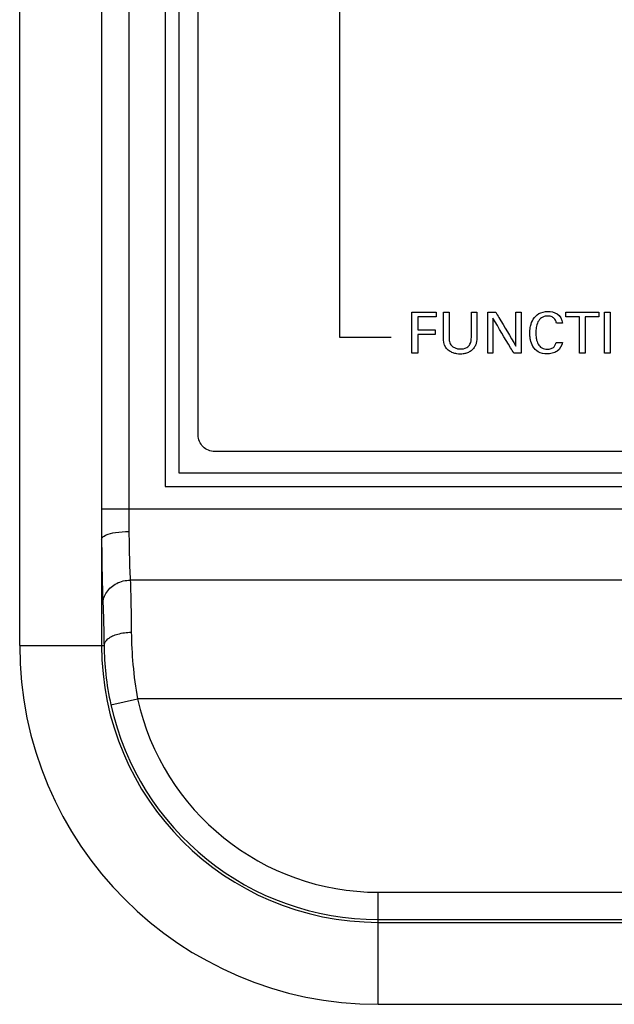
# Model space of a CAD drawing. Header units: inches. Extents: x 0 to 34, y 0 to 22.
# Tile 27 of 86: x 11.052 to 11.596, y 9.447 to 10.347. Entities that reach past the tile are written whole.
import ezdxf

# ---------------------------------------------------------------- set-up
doc = ezdxf.new("R2010")
doc.units = ezdxf.units.IN
doc.header["$LTSCALE"] = 1.87
doc.header["$MEASUREMENT"] = 0
doc.layers.get('0').update_dxf_attribs({"linetype": 'CONTINUOUS'})
doc.layers.add('DATUMCURVES', color=7, linetype='CONTINUOUS')

msp = doc.modelspace()

# ---------------------------------------------------------------- linework, layer by layer
at = {"color": 7, "linetype": 'CONTINUOUS'}
for p, q in [((11.05214, 9.77466), (11.05214, 13.05858)), ((11.15193, 13.05614), (11.15193, 9.89966)), ((11.12698, 13.03114), (11.12698, 9.89966)), ((11.1853, 12.55766), (11.1853, 9.92016)), ((11.1978, 12.54516), (11.1978, 9.93266)), ((11.1978, 9.93266), (12.0478, 9.93266)), ((11.1853, 9.92016), (12.0603, 9.92016)), ((11.12698, 9.89966), (12.11469, 9.89966)), ((11.12712, 9.87206), (11.12712, 9.77466)), ((12.10161, 9.83449), (11.15333, 9.8345)), ((11.05214, 9.77466), (11.12933, 9.77466)), ((11.13558, 9.72048), (11.15999, 9.72588)), ((12.10622, 9.72587), (11.15999, 9.72588)), ((11.3803, 9.54901), (12.0506, 9.54901)), ((11.3803, 9.4465), (11.3803, 9.54901)), ((11.3803, 9.52402), (12.0506, 9.52402)), ((11.3803, 9.52148), (11.6304, 9.52148)), ((11.3803, 9.4465), (11.6304, 9.4465))]:
    msp.add_line(p, q, dxfattribs=at)
for radius, start in [(0.32815, 180), (0.25318, 180), (0.25064, 192.48436), (0.22565, 192.48436)]:
    msp.add_arc((11.3803, 9.77466), radius, start, 270, dxfattribs=at)
for points, knots in [([(11.12698, 9.89966), (11.12698, 9.89503), (11.12702, 9.88583), (11.12709, 9.87663), (11.12712, 9.87206)], [0, 0, 0, 0, 0.503212, 1, 1, 1, 1]), ([(11.15193, 9.89966), (11.15193, 9.89618), (11.15198, 9.88928), (11.15207, 9.88238), (11.15211, 9.87896)], [0, 0, 0, 0, 0.504404, 1, 1, 1, 1]), ([(11.12712, 9.87206), (11.12726, 9.8737), (11.13236, 9.87663), (11.14052, 9.8783), (11.14799, 9.87893), (11.15211, 9.87896)], [0, 0, 0, 0, 0.183963, 0.537823, 1, 1, 1, 1]), ([(11.12712, 9.87206), (11.12717, 9.86422), (11.12733, 9.84964), (11.12772, 9.82987), (11.1281, 9.81795), (11.12834, 9.81277)], [0, 0, 0, 0, 0.396912, 0.737406, 1, 1, 1, 1]), ([(11.15211, 9.87896), (11.15217, 9.87307), (11.15232, 9.86213), (11.15271, 9.8473), (11.15309, 9.83837), (11.15333, 9.8345)], [0, 0, 0, 0, 0.397297, 0.737991, 1, 1, 1, 1]), ([(11.12834, 9.81277), (11.12839, 9.81654), (11.13104, 9.82444), (11.14068, 9.83247), (11.14907, 9.83444), (11.15333, 9.83449)], [0, 0, 0, 0, 0.312871, 0.647305, 1, 1, 1, 1]), ([(11.15333, 9.8345), (11.15358, 9.82761), (11.15397, 9.81173), (11.15421, 9.79585), (11.15432, 9.78685)], [0, 0, 0, 0, 0.433815, 1, 1, 1, 1]), ([(11.12834, 9.81277), (11.12859, 9.80726), (11.12898, 9.79456), (11.12922, 9.78185), (11.12933, 9.77466)], [0, 0, 0, 0, 0.433768, 1, 1, 1, 1]), ([(11.12933, 9.77466), (11.12944, 9.77698), (11.13335, 9.78214), (11.14261, 9.78575), (11.15017, 9.7868), (11.15432, 9.78685)], [0, 0, 0, 0, 0.235941, 0.579044, 1, 1, 1, 1]), ([(11.15432, 9.78685), (11.15443, 9.777), (11.15546, 9.75657), (11.15814, 9.73629), (11.15999, 9.72588)], [0, 0, 0, 0, 0.482403, 1, 1, 1, 1]), ([(11.12933, 9.77466), (11.12944, 9.76589), (11.13056, 9.74769), (11.13354, 9.72969), (11.13558, 9.72048)], [0, 0, 0, 0, 0.481421, 1, 1, 1, 1])]:
    msp.add_open_spline(points, degree=3, knots=knots, dxfattribs=at)
at = {"layer": 'DATUMCURVES', "color": 40, "linetype": 'CONTINUOUS'}
for points, knots in [([(11.1978, 12.54515, -0.08195), (11.1978, 12.40909, -0.08195), (11.1978, 11.53825, -0.08195), (11.1978, 10.66742, -0.08195), (11.1978, 9.93266, -0.08195)], [0, 0, 0, 0, 0.15625, 1, 1, 1, 1]), ([(11.21556, 9.96711, -0.08195), (11.21556, 10.04518, -0.08195), (11.21556, 10.54482, -0.08195), (11.21556, 11.04446, -0.08195), (11.21556, 11.46604, -0.08195)], [0, 0, 0, 0, 0.15625, 1, 1, 1, 1]), ([(11.3448, 10.51636, -0.08195), (11.3448, 10.49242, -0.08195), (11.3448, 10.33918, -0.08195), (11.3448, 10.18593, -0.08195), (11.3448, 10.05663, -0.08195)], [0, 0, 0, 0, 0.15625, 1, 1, 1, 1]), ([(11.41107, 10.07966, -0.08195), (11.41223, 10.07966, -0.08195), (11.41969, 10.07966, -0.08195), (11.42715, 10.07966, -0.08195), (11.43344, 10.07966, -0.08195)], [0, 0, 0, 0, 0.15625, 1, 1, 1, 1]), ([(11.41107, 10.04203, -0.08195), (11.41107, 10.04399, -0.08195), (11.41107, 10.05653, -0.08195), (11.41107, 10.06908, -0.08195), (11.41107, 10.07966, -0.08195)], [0, 0, 0, 0, 0.15625, 1, 1, 1, 1]), ([(11.43344, 10.07966, -0.08195), (11.43344, 10.07943, -0.08195), (11.43344, 10.07796, -0.08195), (11.43344, 10.07648, -0.08195), (11.43344, 10.07524, -0.08195)], [0, 0, 0, 0, 0.15625, 1, 1, 1, 1]), ([(11.43992, 10.05673, -0.08195), (11.43992, 10.05792, -0.08195), (11.43992, 10.06557, -0.08195), (11.43992, 10.07321, -0.08195), (11.43992, 10.07966, -0.08195)], [0, 0, 0, 0, 0.15625, 1, 1, 1, 1]), ([(11.43992, 10.07966, -0.08195), (11.44019, 10.07966, -0.08195), (11.44192, 10.07966, -0.08195), (11.44365, 10.07966, -0.08195), (11.44512, 10.07966, -0.08195)], [0, 0, 0, 0, 0.15625, 1, 1, 1, 1]), ([(11.44512, 10.07966, -0.08195), (11.44512, 10.07845, -0.08195), (11.44512, 10.07068, -0.08195), (11.44512, 10.06292, -0.08195), (11.44512, 10.05636, -0.08195)], [0, 0, 0, 0, 0.15625, 1, 1, 1, 1]), ([(11.46552, 10.05657, -0.08195), (11.46552, 10.05778, -0.08195), (11.46552, 10.06547, -0.08195), (11.46552, 10.07317, -0.08195), (11.46552, 10.07966, -0.08195)], [0, 0, 0, 0, 0.15625, 1, 1, 1, 1]), ([(11.46552, 10.07966, -0.08195), (11.46578, 10.07966, -0.08195), (11.46746, 10.07966, -0.08195), (11.46914, 10.07966, -0.08195), (11.47056, 10.07966, -0.08195)], [0, 0, 0, 0, 0.15625, 1, 1, 1, 1]), ([(11.47056, 10.07966, -0.08195), (11.47056, 10.07846, -0.08195), (11.47056, 10.07072, -0.08195), (11.47056, 10.06299, -0.08195), (11.47056, 10.05646, -0.08195)], [0, 0, 0, 0, 0.15625, 1, 1, 1, 1]), ([(11.48054, 10.07966, -0.08195), (11.48091, 10.07966, -0.08195), (11.48332, 10.07966, -0.08195), (11.48573, 10.07966, -0.08195), (11.48777, 10.07966, -0.08195)], [0, 0, 0, 0, 0.15625, 1, 1, 1, 1]), ([(11.48054, 10.04203, -0.08195), (11.48054, 10.04399, -0.08195), (11.48054, 10.05653, -0.08195), (11.48054, 10.06908, -0.08195), (11.48054, 10.07966, -0.08195)], [0, 0, 0, 0, 0.15625, 1, 1, 1, 1]), ([(11.48777, 10.07966, -0.08195), (11.48873, 10.07804, -0.08195), (11.49489, 10.06767, -0.08195), (11.50105, 10.0573, -0.08195), (11.50624, 10.04854, -0.08195)], [0, 0, 0, 0, 0.15625, 1, 1, 1, 1]), ([(11.50624, 10.04854, -0.08195), (11.50624, 10.05016, -0.08195), (11.50624, 10.06054, -0.08195), (11.50624, 10.07091, -0.08195), (11.50624, 10.07966, -0.08195)], [0, 0, 0, 0, 0.15625, 1, 1, 1, 1]), ([(11.50624, 10.07966, -0.08195), (11.50649, 10.07966, -0.08195), (11.50809, 10.07966, -0.08195), (11.50968, 10.07966, -0.08195), (11.51103, 10.07966, -0.08195)], [0, 0, 0, 0, 0.15625, 1, 1, 1, 1]), ([(11.51103, 10.07966, -0.08195), (11.51103, 10.0777, -0.08195), (11.51103, 10.06516, -0.08195), (11.51103, 10.05261, -0.08195), (11.51103, 10.04203, -0.08195)], [0, 0, 0, 0, 0.15625, 1, 1, 1, 1]), ([(11.51923, 10.06439, -0.08195), (11.51934, 10.06522, -0.08195), (11.51988, 10.06831, -0.08195), (11.52175, 10.07356, -0.08195), (11.52725, 10.07916, -0.08195), (11.53548, 10.08071, -0.08195), (11.5449, 10.07914, -0.08195), (11.54863, 10.07279, -0.08195), (11.54889, 10.0695, -0.08195)], [0, 0, 0, 0, 0.057669, 0.216046, 0.377795, 0.571757, 0.772443, 1, 1, 1, 1]), ([(11.55194, 10.07524, -0.08195), (11.55194, 10.07547, -0.08195), (11.55194, 10.07694, -0.08195), (11.55194, 10.07842, -0.08195), (11.55194, 10.07966, -0.08195)], [0, 0, 0, 0, 0.15625, 1, 1, 1, 1]), ([(11.55194, 10.07966, -0.08195), (11.55352, 10.07966, -0.08195), (11.56363, 10.07966, -0.08195), (11.57374, 10.07966, -0.08195), (11.58227, 10.07966, -0.08195)], [0, 0, 0, 0, 0.15625, 1, 1, 1, 1]), ([(11.58227, 10.07966, -0.08195), (11.58227, 10.07943, -0.08195), (11.58227, 10.07796, -0.08195), (11.58227, 10.07648, -0.08195), (11.58227, 10.07524, -0.08195)], [0, 0, 0, 0, 0.15625, 1, 1, 1, 1]), ([(11.58725, 10.07966, -0.08195), (11.58752, 10.07966, -0.08195), (11.58925, 10.07966, -0.08195), (11.59099, 10.07966, -0.08195), (11.59245, 10.07966, -0.08195)], [0, 0, 0, 0, 0.15625, 1, 1, 1, 1]), ([(11.58725, 10.04203, -0.08195), (11.58725, 10.04399, -0.08195), (11.58725, 10.05653, -0.08195), (11.58725, 10.06908, -0.08195), (11.58725, 10.07966, -0.08195)], [0, 0, 0, 0, 0.15625, 1, 1, 1, 1]), ([(11.59245, 10.07966, -0.08195), (11.59245, 10.0777, -0.08195), (11.59245, 10.06516, -0.08195), (11.59245, 10.05261, -0.08195), (11.59245, 10.04203, -0.08195)], [0, 0, 0, 0, 0.15625, 1, 1, 1, 1]), ([(11.43344, 10.07524, -0.08195), (11.43255, 10.07524, -0.08195), (11.42686, 10.07524, -0.08195), (11.42117, 10.07524, -0.08195), (11.41637, 10.07524, -0.08195)], [0, 0, 0, 0, 0.15625, 1, 1, 1, 1]), ([(11.41637, 10.07524, -0.08195), (11.41637, 10.07463, -0.08195), (11.41637, 10.07072, -0.08195), (11.41637, 10.0668, -0.08195), (11.41637, 10.0635, -0.08195)], [0, 0, 0, 0, 0.15625, 1, 1, 1, 1]), ([(11.50437, 10.04203, -0.08195), (11.50337, 10.04369, -0.08195), (11.49701, 10.05434, -0.08195), (11.49064, 10.06499, -0.08195), (11.48527, 10.07398, -0.08195)], [0, 0, 0, 0, 0.15625, 1, 1, 1, 1]), ([(11.48527, 10.07398, -0.08195), (11.48527, 10.07232, -0.08195), (11.48527, 10.06167, -0.08195), (11.48527, 10.05101, -0.08195), (11.48527, 10.04203, -0.08195)], [0, 0, 0, 0, 0.15625, 1, 1, 1, 1]), ([(11.54332, 10.0695, -0.08195), (11.54324, 10.07003, -0.08195), (11.54299, 10.07135, -0.08195), (11.54194, 10.07355, -0.08195), (11.53989, 10.07516, -0.08195), (11.53749, 10.0759, -0.08195), (11.53499, 10.07611, -0.08195), (11.53224, 10.07579, -0.08195), (11.5289, 10.07426, -0.08195), (11.52611, 10.07065, -0.08195), (11.52478, 10.06563, -0.08195), (11.52443, 10.06066, -0.08195), (11.52463, 10.05744, -0.08195), (11.52486, 10.05594, -0.08195)], [0, 0, 0, 0, 0.043051, 0.108389, 0.191182, 0.244063, 0.309243, 0.392052, 0.464021, 0.599616, 0.741297, 0.877741, 1, 1, 1, 1]), ([(11.54889, 10.0695, -0.08195), (11.5486, 10.0695, -0.08195), (11.54674, 10.0695, -0.08195), (11.54489, 10.0695, -0.08195), (11.54332, 10.0695, -0.08195)], [0, 0, 0, 0, 0.15625, 1, 1, 1, 1]), ([(11.56453, 10.07524, -0.08195), (11.56387, 10.07524, -0.08195), (11.55968, 10.07524, -0.08195), (11.55548, 10.07524, -0.08195), (11.55194, 10.07524, -0.08195)], [0, 0, 0, 0, 0.15625, 1, 1, 1, 1]), ([(11.56453, 10.04203, -0.08195), (11.56453, 10.04376, -0.08195), (11.56453, 10.05483, -0.08195), (11.56453, 10.0659, -0.08195), (11.56453, 10.07524, -0.08195)], [0, 0, 0, 0, 0.15625, 1, 1, 1, 1]), ([(11.58227, 10.07524, -0.08195), (11.58161, 10.07524, -0.08195), (11.57742, 10.07524, -0.08195), (11.57322, 10.07524, -0.08195), (11.56968, 10.07524, -0.08195)], [0, 0, 0, 0, 0.15625, 1, 1, 1, 1]), ([(11.56968, 10.07524, -0.08195), (11.56968, 10.07351, -0.08195), (11.56968, 10.06244, -0.08195), (11.56968, 10.05137, -0.08195), (11.56968, 10.04203, -0.08195)], [0, 0, 0, 0, 0.15625, 1, 1, 1, 1]), ([(11.41637, 10.0635, -0.08195), (11.41721, 10.0635, -0.08195), (11.42257, 10.0635, -0.08195), (11.42793, 10.0635, -0.08195), (11.43245, 10.0635, -0.08195)], [0, 0, 0, 0, 0.15625, 1, 1, 1, 1]), ([(11.43245, 10.0635, -0.08195), (11.43245, 10.06328, -0.08195), (11.43245, 10.06182, -0.08195), (11.43245, 10.06036, -0.08195), (11.43245, 10.05912, -0.08195)], [0, 0, 0, 0, 0.15625, 1, 1, 1, 1]), ([(11.54879, 10.05193, -0.08195), (11.54846, 10.04882, -0.08195), (11.54553, 10.04415, -0.08195), (11.53954, 10.04184, -0.08195), (11.53363, 10.04112, -0.08195), (11.52674, 10.04245, -0.08195), (11.52149, 10.04791, -0.08195), (11.51969, 10.05324, -0.08195), (11.51907, 10.05743, -0.08195), (11.51893, 10.0605, -0.08195), (11.51904, 10.0628, -0.08195), (11.5192, 10.06411, -0.08195), (11.51923, 10.06439, -0.08195)], [0, 0, 0, 0, 0.185428, 0.278713, 0.374252, 0.53739, 0.671471, 0.80175, 0.864277, 0.921799, 0.983489, 1, 1, 1, 1]), ([(11.3448, 10.05663, -0.08195), (11.34726, 10.05663, -0.08195), (11.36302, 10.05663, -0.08195), (11.37879, 10.05663, -0.08195), (11.39209, 10.05663, -0.08195)], [0, 0, 0, 0, 0.15625, 1, 1, 1, 1]), ([(11.43245, 10.05912, -0.08195), (11.43161, 10.05912, -0.08195), (11.42625, 10.05912, -0.08195), (11.42089, 10.05912, -0.08195), (11.41637, 10.05912, -0.08195)], [0, 0, 0, 0, 0.15625, 1, 1, 1, 1]), ([(11.41637, 10.05912, -0.08195), (11.41637, 10.05823, -0.08195), (11.41637, 10.05253, -0.08195), (11.41637, 10.04683, -0.08195), (11.41637, 10.04203, -0.08195)], [0, 0, 0, 0, 0.15625, 1, 1, 1, 1]), ([(11.47056, 10.05646, -0.08195), (11.47056, 10.05501, -0.08195), (11.4704, 10.05255, -0.08195), (11.4693, 10.04914, -0.08195), (11.46747, 10.04614, -0.08195), (11.46465, 10.04359, -0.08195), (11.46124, 10.04204, -0.08195), (11.45814, 10.04137, -0.08195), (11.45518, 10.04118, -0.08195), (11.45208, 10.04142, -0.08195), (11.44857, 10.04227, -0.08195), (11.44495, 10.04407, -0.08195), (11.44048, 10.04837, -0.08195), (11.43992, 10.05348, -0.08195), (11.43992, 10.05673, -0.08195)], [0, 0, 0, 0, 0.089084, 0.148856, 0.217227, 0.301417, 0.376935, 0.443137, 0.494476, 0.557309, 0.632395, 0.714025, 0.80177, 1, 1, 1, 1]), ([(11.44512, 10.05636, -0.08195), (11.44512, 10.0555, -0.08195), (11.44521, 10.05316, -0.08195), (11.44593, 10.05079, -0.08195), (11.44679, 10.04959, -0.08195)], [0, 0, 0, 0, 0.369415, 1, 1, 1, 1]), ([(11.44679, 10.04959, -0.08195), (11.44865, 10.04709, -0.08195), (11.45431, 10.04529, -0.08195), (11.46096, 10.0464, -0.08195), (11.46518, 10.05058, -0.08195), (11.46552, 10.05441, -0.08195), (11.46552, 10.05657, -0.08195)], [0, 0, 0, 0, 0.357963, 0.587868, 0.751654, 1, 1, 1, 1]), ([(11.52486, 10.05594, -0.08195), (11.5249, 10.05569, -0.08195), (11.52522, 10.05378, -0.08195), (11.52624, 10.05038, -0.08195), (11.52981, 10.04642, -0.08195), (11.53447, 10.04551, -0.08195), (11.53849, 10.04599, -0.08195), (11.54126, 10.04763, -0.08195), (11.54262, 10.0499, -0.08195), (11.54296, 10.05134, -0.08195), (11.54307, 10.05193, -0.08195)], [0, 0, 0, 0, 0.028161, 0.214141, 0.388825, 0.59067, 0.714195, 0.836244, 0.932231, 1, 1, 1, 1]), ([(11.54307, 10.05193, -0.08195), (11.54336, 10.05193, -0.08195), (11.54527, 10.05193, -0.08195), (11.54718, 10.05193, -0.08195), (11.54879, 10.05193, -0.08195)], [0, 0, 0, 0, 0.15625, 1, 1, 1, 1]), ([(11.41637, 10.04203, -0.08195), (11.41609, 10.04203, -0.08195), (11.41433, 10.04203, -0.08195), (11.41256, 10.04203, -0.08195), (11.41107, 10.04203, -0.08195)], [0, 0, 0, 0, 0.15625, 1, 1, 1, 1]), ([(11.48527, 10.04203, -0.08195), (11.48503, 10.04203, -0.08195), (11.48345, 10.04203, -0.08195), (11.48187, 10.04203, -0.08195), (11.48054, 10.04203, -0.08195)], [0, 0, 0, 0, 0.15625, 1, 1, 1, 1]), ([(11.51103, 10.04203, -0.08195), (11.51068, 10.04203, -0.08195), (11.50846, 10.04203, -0.08195), (11.50624, 10.04203, -0.08195), (11.50437, 10.04203, -0.08195)], [0, 0, 0, 0, 0.15625, 1, 1, 1, 1]), ([(11.56968, 10.04203, -0.08195), (11.56941, 10.04203, -0.08195), (11.5677, 10.04203, -0.08195), (11.56598, 10.04203, -0.08195), (11.56453, 10.04203, -0.08195)], [0, 0, 0, 0, 0.15625, 1, 1, 1, 1]), ([(11.59245, 10.04203, -0.08195), (11.59218, 10.04203, -0.08195), (11.59045, 10.04203, -0.08195), (11.58871, 10.04203, -0.08195), (11.58725, 10.04203, -0.08195)], [0, 0, 0, 0, 0.15625, 1, 1, 1, 1]), ([(11.23056, 9.95211, -0.08195), (11.22673, 9.95211, -0.08195), (11.21878, 9.95533, -0.08195), (11.21556, 9.96328, -0.08195), (11.21556, 9.96711, -0.08195)], [0, 0, 0, 0, 0.499963, 1, 1, 1, 1]), ([(12.02, 9.95211, -0.08195), (11.97888, 9.95211, -0.08195), (11.71574, 9.95211, -0.08195), (11.45259, 9.95211, -0.08195), (11.23056, 9.95211, -0.08195)], [0, 0, 0, 0, 0.15625, 1, 1, 1, 1]), ([(11.1978, 9.93266, -0.08195), (11.24207, 9.93266, -0.08195), (11.5254, 9.93266, -0.08195), (11.80874, 9.93266, -0.08195), (12.0478, 9.93266, -0.08195)], [0, 0, 0, 0, 0.15625, 1, 1, 1, 1])]:
    msp.add_open_spline(points, degree=3, knots=knots, dxfattribs=at)

doc.saveas('drawing.dxf')
